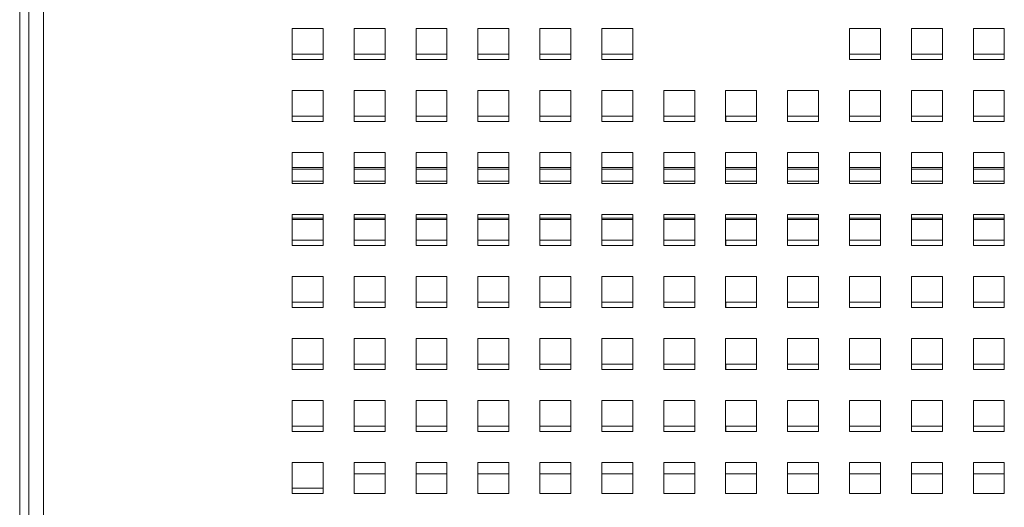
# Model space of a CAD drawing. Header units: inches. Extents: x 1 to 109, y 1 to 85.
# Tile 10 of 68: x 44.64 to 49.94, y 18.32 to 20.94. Entities that reach past the tile are written whole.
import ezdxf

# ---------------------------------------------------------------- set-up
doc = ezdxf.new("R2010")
doc.units = ezdxf.units.IN
doc.header["$MEASUREMENT"] = 0

msp = doc.modelspace()

# ---------------------------------------------------------------- linework, layer by layer
at = {"color": 7, "linetype": 'Continuous', "lineweight": 15, "ltscale": 5}
for p, q in [((44.6887, 24.3069), (44.6887, 11.0777)), ((44.7676, 24.2902), (44.7676, 11.0777)), ((44.6389, 23.3117), (44.6389, 18.2009)), ((46.1054, 20.8902), (46.1054, 20.7235)), ((46.2721, 20.8902), (46.1054, 20.8902)), ((46.2721, 20.7235), (46.2721, 20.8902)), ((46.4387, 20.8902), (46.4387, 20.7235)), ((46.6054, 20.8902), (46.4387, 20.8902)), ((46.6054, 20.7235), (46.6054, 20.8902)), ((46.9387, 20.8902), (46.7721, 20.8902)), ((46.7721, 20.8902), (46.7721, 20.7235)), ((46.9387, 20.7235), (46.9387, 20.8902)), ((47.1054, 20.8902), (47.1054, 20.7235)), ((47.2721, 20.8902), (47.1054, 20.8902)), ((47.2721, 20.7235), (47.2721, 20.8902)), ((47.6054, 20.8902), (47.4387, 20.8902)), ((47.4387, 20.8902), (47.4387, 20.7235)), ((47.6054, 20.7235), (47.6054, 20.8902)), ((47.9387, 20.8902), (47.7721, 20.8902)), ((47.7721, 20.8902), (47.7721, 20.7235)), ((47.9387, 20.7235), (47.9387, 20.8902)), ((49.2721, 20.8902), (49.1054, 20.8902)), ((49.1054, 20.8902), (49.1054, 20.7235)), ((49.2721, 20.7235), (49.2721, 20.8902)), ((49.6054, 20.8902), (49.4387, 20.8902)), ((49.4387, 20.8902), (49.4387, 20.7235)), ((49.6054, 20.7235), (49.6054, 20.8902)), ((49.9387, 20.8902), (49.7721, 20.8902)), ((49.7721, 20.8902), (49.7721, 20.7235)), ((49.9387, 20.7235), (49.9387, 20.8902)), ((46.1054, 20.7235), (46.2721, 20.7235)), ((46.2721, 20.7527), (46.1056, 20.7527)), ((46.1056, 20.7527), (46.1056, 20.7235)), ((46.4387, 20.7235), (46.6054, 20.7235)), ((46.6054, 20.7527), (46.4389, 20.7527)), ((46.4389, 20.7527), (46.4389, 20.7235)), ((46.7721, 20.7235), (46.9387, 20.7235)), ((46.9387, 20.7527), (46.7722, 20.7527)), ((46.7722, 20.7527), (46.7722, 20.7235)), ((47.1054, 20.7235), (47.2721, 20.7235)), ((47.2721, 20.7527), (47.1056, 20.7527)), ((47.1056, 20.7527), (47.1056, 20.7235)), ((47.4387, 20.7235), (47.6054, 20.7235)), ((47.6054, 20.7527), (47.4389, 20.7527)), ((47.4389, 20.7527), (47.4389, 20.7235)), ((47.7721, 20.7235), (47.9387, 20.7235)), ((47.9387, 20.7527), (47.7722, 20.7527)), ((47.7722, 20.7527), (47.7722, 20.7235)), ((49.1054, 20.7235), (49.2721, 20.7235)), ((49.2721, 20.7527), (49.1056, 20.7527)), ((49.1056, 20.7527), (49.1056, 20.7235)), ((49.4387, 20.7235), (49.6054, 20.7235)), ((49.6054, 20.7527), (49.4389, 20.7527)), ((49.4389, 20.7527), (49.4389, 20.7235)), ((49.7721, 20.7235), (49.9387, 20.7235)), ((49.9387, 20.7527), (49.7722, 20.7527)), ((49.7722, 20.7527), (49.7722, 20.7235)), ((46.1054, 20.5569), (46.1054, 20.3902)), ((46.2721, 20.5569), (46.1054, 20.5569)), ((46.2721, 20.3902), (46.2721, 20.5569)), ((46.4387, 20.5569), (46.4387, 20.3902)), ((46.6054, 20.5569), (46.4387, 20.5569)), ((46.6054, 20.3902), (46.6054, 20.5569)), ((46.9387, 20.5569), (46.7721, 20.5569)), ((46.7721, 20.5569), (46.7721, 20.3902)), ((46.9387, 20.3902), (46.9387, 20.5569)), ((47.1054, 20.5569), (47.1054, 20.3902)), ((47.2721, 20.5569), (47.1054, 20.5569)), ((47.2721, 20.3902), (47.2721, 20.5569)), ((47.6054, 20.5569), (47.4387, 20.5569)), ((47.4387, 20.5569), (47.4387, 20.3902)), ((47.6054, 20.3902), (47.6054, 20.5569)), ((47.9387, 20.5569), (47.7721, 20.5569)), ((47.7721, 20.5569), (47.7721, 20.3902)), ((47.9387, 20.3902), (47.9387, 20.5569)), ((48.2721, 20.5569), (48.1054, 20.5569)), ((48.1054, 20.5569), (48.1054, 20.3902)), ((48.2721, 20.3902), (48.2721, 20.5569)), ((48.6054, 20.5569), (48.4387, 20.5569)), ((48.4387, 20.5569), (48.4387, 20.3902)), ((48.6054, 20.3902), (48.6054, 20.5569)), ((48.9387, 20.5569), (48.7721, 20.5569)), ((48.7721, 20.5569), (48.7721, 20.3902)), ((48.9387, 20.3902), (48.9387, 20.5569)), ((49.2721, 20.5569), (49.1054, 20.5569)), ((49.1054, 20.5569), (49.1054, 20.3902)), ((49.2721, 20.3902), (49.2721, 20.5569)), ((49.6054, 20.5569), (49.4387, 20.5569)), ((49.4387, 20.5569), (49.4387, 20.3902)), ((49.6054, 20.3902), (49.6054, 20.5569)), ((49.9387, 20.5569), (49.7721, 20.5569)), ((49.7721, 20.5569), (49.7721, 20.3902)), ((49.9387, 20.3902), (49.9387, 20.5569)), ((46.2721, 20.4194), (46.1056, 20.4194)), ((46.1056, 20.4194), (46.1056, 20.3902)), ((46.6054, 20.4194), (46.4389, 20.4194)), ((46.4389, 20.4194), (46.4389, 20.3902)), ((46.9387, 20.4194), (46.7722, 20.4194)), ((46.7722, 20.4194), (46.7722, 20.3902)), ((47.2721, 20.4194), (47.1056, 20.4194)), ((47.1056, 20.4194), (47.1056, 20.3902)), ((47.6054, 20.4194), (47.4389, 20.4194)), ((47.4389, 20.4194), (47.4389, 20.3902)), ((47.9387, 20.4194), (47.7722, 20.4194)), ((47.7722, 20.4194), (47.7722, 20.3902)), ((48.2721, 20.4194), (48.1056, 20.4194)), ((48.1056, 20.4194), (48.1056, 20.3902)), ((48.6054, 20.4194), (48.4389, 20.4194)), ((48.4389, 20.4194), (48.4389, 20.3902)), ((48.9387, 20.4194), (48.7722, 20.4194)), ((48.7722, 20.4194), (48.7722, 20.3902)), ((49.2721, 20.4194), (49.1056, 20.4194)), ((49.1056, 20.4194), (49.1056, 20.3902)), ((49.6054, 20.4194), (49.4389, 20.4194)), ((49.4389, 20.4194), (49.4389, 20.3902)), ((49.9387, 20.4194), (49.7722, 20.4194)), ((49.7722, 20.4194), (49.7722, 20.3902)), ((46.1054, 20.3902), (46.2721, 20.3902)), ((46.4387, 20.3902), (46.6054, 20.3902)), ((46.7721, 20.3902), (46.9387, 20.3902)), ((47.1054, 20.3902), (47.2721, 20.3902)), ((47.4387, 20.3902), (47.6054, 20.3902)), ((47.7721, 20.3902), (47.9387, 20.3902)), ((48.1054, 20.3902), (48.2721, 20.3902)), ((48.4387, 20.3902), (48.6054, 20.3902)), ((48.7721, 20.3902), (48.9387, 20.3902)), ((49.1054, 20.3902), (49.2721, 20.3902)), ((49.4387, 20.3902), (49.6054, 20.3902)), ((49.7721, 20.3902), (49.9387, 20.3902)), ((46.2721, 20.2235), (46.1054, 20.2235)), ((46.1054, 20.2235), (46.1054, 20.0569)), ((46.2721, 20.0569), (46.2721, 20.2235)), ((46.4387, 20.2235), (46.4387, 20.0569)), ((46.6054, 20.2235), (46.4387, 20.2235)), ((46.6054, 20.0569), (46.6054, 20.2235)), ((46.9387, 20.2235), (46.7721, 20.2235)), ((46.7721, 20.2235), (46.7721, 20.0569)), ((46.9387, 20.0569), (46.9387, 20.2235)), ((47.1054, 20.2235), (47.1054, 20.0569)), ((47.2721, 20.2235), (47.1054, 20.2235)), ((47.2721, 20.0569), (47.2721, 20.2235)), ((47.6054, 20.2235), (47.4387, 20.2235)), ((47.4387, 20.2235), (47.4387, 20.0569)), ((47.6054, 20.0569), (47.6054, 20.2235)), ((47.9387, 20.2235), (47.7721, 20.2235)), ((47.7721, 20.2235), (47.7721, 20.0569)), ((47.9387, 20.0569), (47.9387, 20.2235)), ((48.2721, 20.2235), (48.1054, 20.2235)), ((48.1054, 20.2235), (48.1054, 20.0569)), ((48.2721, 20.0569), (48.2721, 20.2235)), ((48.6054, 20.2235), (48.4387, 20.2235)), ((48.4387, 20.2235), (48.4387, 20.0569)), ((48.6054, 20.0569), (48.6054, 20.2235)), ((48.9387, 20.2235), (48.7721, 20.2235)), ((48.7721, 20.2235), (48.7721, 20.0569)), ((48.9387, 20.0569), (48.9387, 20.2235)), ((49.2721, 20.2235), (49.1054, 20.2235)), ((49.1054, 20.2235), (49.1054, 20.0569)), ((49.2721, 20.0569), (49.2721, 20.2235)), ((49.6054, 20.2235), (49.4387, 20.2235)), ((49.4387, 20.2235), (49.4387, 20.0569)), ((49.6054, 20.0569), (49.6054, 20.2235)), ((49.9387, 20.2235), (49.7721, 20.2235)), ((49.7721, 20.2235), (49.7721, 20.0569)), ((49.9387, 20.0569), (49.9387, 20.2235)), ((46.2721, 20.1427), (46.1054, 20.1427)), ((46.6054, 20.1427), (46.4387, 20.1427)), ((46.9387, 20.1427), (46.7721, 20.1427)), ((47.2721, 20.1427), (47.1054, 20.1427)), ((47.6054, 20.1427), (47.4387, 20.1427)), ((47.9387, 20.1427), (47.7721, 20.1427)), ((48.2721, 20.1427), (48.1054, 20.1427)), ((48.6054, 20.1427), (48.4387, 20.1427)), ((48.9387, 20.1427), (48.7721, 20.1427)), ((49.2721, 20.1427), (49.1054, 20.1427)), ((49.6054, 20.1427), (49.4387, 20.1427)), ((49.9387, 20.1427), (49.7721, 20.1427)), ((46.1054, 20.0569), (46.2721, 20.0569)), ((46.4387, 20.0569), (46.6054, 20.0569)), ((46.7721, 20.0569), (46.9387, 20.0569)), ((47.1054, 20.0569), (47.2721, 20.0569)), ((47.4387, 20.0569), (47.6054, 20.0569)), ((47.7721, 20.0569), (47.9387, 20.0569)), ((48.1054, 20.0569), (48.2721, 20.0569)), ((48.4387, 20.0569), (48.6054, 20.0569)), ((48.7721, 20.0569), (48.9387, 20.0569)), ((49.1054, 20.0569), (49.2721, 20.0569)), ((49.4387, 20.0569), (49.6054, 20.0569)), ((49.7721, 20.0569), (49.9387, 20.0569)), ((46.2721, 19.8902), (46.1054, 19.8902)), ((46.1054, 19.8902), (46.1054, 19.7235)), ((46.2721, 19.7235), (46.2721, 19.8902)), ((46.4387, 19.8902), (46.4387, 19.7235)), ((46.6054, 19.8902), (46.4387, 19.8902)), ((46.6054, 19.7235), (46.6054, 19.8902)), ((46.9387, 19.8902), (46.7721, 19.8902)), ((46.7721, 19.8902), (46.7721, 19.7235)), ((46.9387, 19.7235), (46.9387, 19.8902)), ((47.1054, 19.8902), (47.1054, 19.7235)), ((47.2721, 19.8902), (47.1054, 19.8902)), ((47.2721, 19.7235), (47.2721, 19.8902)), ((47.6054, 19.8902), (47.4387, 19.8902)), ((47.4387, 19.8902), (47.4387, 19.7235)), ((47.6054, 19.7235), (47.6054, 19.8902)), ((47.9387, 19.8902), (47.7721, 19.8902)), ((47.7721, 19.8902), (47.7721, 19.7235)), ((47.9387, 19.7235), (47.9387, 19.8902)), ((48.2721, 19.8902), (48.1054, 19.8902)), ((48.1054, 19.8902), (48.1054, 19.7235)), ((48.2721, 19.7235), (48.2721, 19.8902)), ((48.6054, 19.8902), (48.4387, 19.8902)), ((48.4387, 19.8902), (48.4387, 19.7235)), ((48.6054, 19.7235), (48.6054, 19.8902)), ((48.9387, 19.8902), (48.7721, 19.8902)), ((48.7721, 19.8902), (48.7721, 19.7235)), ((48.9387, 19.7235), (48.9387, 19.8902)), ((49.2721, 19.8902), (49.1054, 19.8902)), ((49.1054, 19.8902), (49.1054, 19.7235)), ((49.2721, 19.7235), (49.2721, 19.8902)), ((49.6054, 19.8902), (49.4387, 19.8902)), ((49.4387, 19.8902), (49.4387, 19.7235)), ((49.6054, 19.7235), (49.6054, 19.8902)), ((49.9387, 19.8902), (49.7721, 19.8902)), ((49.7721, 19.8902), (49.7721, 19.7235)), ((49.9387, 19.7235), (49.9387, 19.8902)), ((46.1054, 19.8627), (46.2721, 19.8627)), ((46.4387, 19.8627), (46.6054, 19.8627)), ((46.7721, 19.8627), (46.9387, 19.8627)), ((47.1054, 19.8627), (47.2721, 19.8627)), ((47.4387, 19.8627), (47.6054, 19.8627)), ((47.7721, 19.8627), (47.9387, 19.8627)), ((48.1054, 19.8627), (48.2721, 19.8627)), ((48.4387, 19.8627), (48.6054, 19.8627)), ((48.7721, 19.8627), (48.9387, 19.8627)), ((49.1054, 19.8627), (49.2721, 19.8627)), ((49.4387, 19.8627), (49.6054, 19.8627)), ((49.7721, 19.8627), (49.9387, 19.8627)), ((46.1054, 19.7235), (46.2721, 19.7235)), ((46.2721, 19.7527), (46.1056, 19.7527)), ((46.1056, 19.7527), (46.1056, 19.7235)), ((46.4387, 19.7235), (46.6054, 19.7235)), ((46.6054, 19.7527), (46.4389, 19.7527)), ((46.4389, 19.7527), (46.4389, 19.7235)), ((46.7721, 19.7235), (46.9387, 19.7235)), ((46.9387, 19.7527), (46.7722, 19.7527)), ((46.7722, 19.7527), (46.7722, 19.7235)), ((47.1054, 19.7235), (47.2721, 19.7235)), ((47.2721, 19.7527), (47.1056, 19.7527)), ((47.1056, 19.7527), (47.1056, 19.7235)), ((47.4387, 19.7235), (47.6054, 19.7235)), ((47.6054, 19.7527), (47.4389, 19.7527)), ((47.4389, 19.7527), (47.4389, 19.7235)), ((47.7721, 19.7235), (47.9387, 19.7235)), ((47.9387, 19.7527), (47.7722, 19.7527)), ((47.7722, 19.7527), (47.7722, 19.7235)), ((48.1054, 19.7235), (48.2721, 19.7235)), ((48.2721, 19.7527), (48.1056, 19.7527)), ((48.1056, 19.7527), (48.1056, 19.7235)), ((48.4387, 19.7235), (48.6054, 19.7235)), ((48.6054, 19.7527), (48.4389, 19.7527)), ((48.4389, 19.7527), (48.4389, 19.7235)), ((48.7721, 19.7235), (48.9387, 19.7235)), ((48.9387, 19.7527), (48.7722, 19.7527)), ((48.7722, 19.7527), (48.7722, 19.7235)), ((49.1054, 19.7235), (49.2721, 19.7235)), ((49.2721, 19.7527), (49.1056, 19.7527)), ((49.1056, 19.7527), (49.1056, 19.7235)), ((49.4387, 19.7235), (49.6054, 19.7235)), ((49.6054, 19.7527), (49.4389, 19.7527)), ((49.4389, 19.7527), (49.4389, 19.7235)), ((49.7721, 19.7235), (49.9387, 19.7235)), ((49.9387, 19.7527), (49.7722, 19.7527)), ((49.7722, 19.7527), (49.7722, 19.7235)), ((46.2721, 19.5569), (46.1054, 19.5569)), ((46.1054, 19.5569), (46.1054, 19.3902)), ((46.2721, 19.3902), (46.2721, 19.5569)), ((46.4387, 19.5569), (46.4387, 19.3902)), ((46.6054, 19.5569), (46.4387, 19.5569)), ((46.6054, 19.3902), (46.6054, 19.5569)), ((46.9387, 19.5569), (46.7721, 19.5569)), ((46.7721, 19.5569), (46.7721, 19.3902)), ((46.9387, 19.3902), (46.9387, 19.5569)), ((47.1054, 19.5569), (47.1054, 19.3902)), ((47.2721, 19.5569), (47.1054, 19.5569)), ((47.2721, 19.3902), (47.2721, 19.5569)), ((47.6054, 19.5569), (47.4387, 19.5569)), ((47.4387, 19.5569), (47.4387, 19.3902)), ((47.6054, 19.3902), (47.6054, 19.5569)), ((47.9387, 19.5569), (47.7721, 19.5569)), ((47.7721, 19.5569), (47.7721, 19.3902)), ((47.9387, 19.3902), (47.9387, 19.5569)), ((48.2721, 19.5569), (48.1054, 19.5569)), ((48.1054, 19.5569), (48.1054, 19.3902)), ((48.2721, 19.3902), (48.2721, 19.5569)), ((48.6054, 19.5569), (48.4387, 19.5569)), ((48.4387, 19.5569), (48.4387, 19.3902)), ((48.6054, 19.3902), (48.6054, 19.5569)), ((48.9387, 19.5569), (48.7721, 19.5569)), ((48.7721, 19.5569), (48.7721, 19.3902)), ((48.9387, 19.3902), (48.9387, 19.5569)), ((49.2721, 19.5569), (49.1054, 19.5569)), ((49.1054, 19.5569), (49.1054, 19.3902)), ((49.2721, 19.3902), (49.2721, 19.5569)), ((49.6054, 19.5569), (49.4387, 19.5569)), ((49.4387, 19.5569), (49.4387, 19.3902)), ((49.6054, 19.3902), (49.6054, 19.5569)), ((49.9387, 19.5569), (49.7721, 19.5569)), ((49.7721, 19.5569), (49.7721, 19.3902)), ((49.9387, 19.3902), (49.9387, 19.5569)), ((46.2721, 19.4194), (46.1056, 19.4194)), ((46.1056, 19.4194), (46.1056, 19.3902)), ((46.6054, 19.4194), (46.4389, 19.4194)), ((46.4389, 19.4194), (46.4389, 19.3902)), ((46.9387, 19.4194), (46.7722, 19.4194)), ((46.7722, 19.4194), (46.7722, 19.3902)), ((47.2721, 19.4194), (47.1056, 19.4194)), ((47.1056, 19.4194), (47.1056, 19.3902)), ((47.6054, 19.4194), (47.4389, 19.4194)), ((47.4389, 19.4194), (47.4389, 19.3902)), ((47.9387, 19.4194), (47.7722, 19.4194)), ((47.7722, 19.4194), (47.7722, 19.3902)), ((48.2721, 19.4194), (48.1056, 19.4194)), ((48.1056, 19.4194), (48.1056, 19.3902)), ((48.6054, 19.4194), (48.4389, 19.4194)), ((48.4389, 19.4194), (48.4389, 19.3902)), ((48.9387, 19.4194), (48.7722, 19.4194)), ((48.7722, 19.4194), (48.7722, 19.3902)), ((49.2721, 19.4194), (49.1056, 19.4194)), ((49.1056, 19.4194), (49.1056, 19.3902)), ((49.6054, 19.4194), (49.4389, 19.4194)), ((49.4389, 19.4194), (49.4389, 19.3902)), ((49.9387, 19.4194), (49.7722, 19.4194)), ((49.7722, 19.4194), (49.7722, 19.3902)), ((46.1054, 19.3902), (46.2721, 19.3902)), ((46.4387, 19.3902), (46.6054, 19.3902)), ((46.7721, 19.3902), (46.9387, 19.3902)), ((47.1054, 19.3902), (47.2721, 19.3902)), ((47.4387, 19.3902), (47.6054, 19.3902)), ((47.7721, 19.3902), (47.9387, 19.3902)), ((48.1054, 19.3902), (48.2721, 19.3902)), ((48.4387, 19.3902), (48.6054, 19.3902)), ((48.7721, 19.3902), (48.9387, 19.3902)), ((49.1054, 19.3902), (49.2721, 19.3902)), ((49.4387, 19.3902), (49.6054, 19.3902)), ((49.7721, 19.3902), (49.9387, 19.3902)), ((46.2721, 19.2235), (46.1054, 19.2235)), ((46.1054, 19.2235), (46.1054, 19.0569)), ((46.2721, 19.0569), (46.2721, 19.2235)), ((46.4387, 19.2235), (46.4387, 19.0569)), ((46.6054, 19.2235), (46.4387, 19.2235)), ((46.6054, 19.0569), (46.6054, 19.2235)), ((46.9387, 19.2235), (46.7721, 19.2235)), ((46.7721, 19.2235), (46.7721, 19.0569)), ((46.9387, 19.0569), (46.9387, 19.2235)), ((47.1054, 19.2235), (47.1054, 19.0569)), ((47.2721, 19.2235), (47.1054, 19.2235)), ((47.2721, 19.0569), (47.2721, 19.2235)), ((47.6054, 19.2235), (47.4387, 19.2235)), ((47.4387, 19.2235), (47.4387, 19.0569)), ((47.6054, 19.0569), (47.6054, 19.2235)), ((47.9387, 19.2235), (47.7721, 19.2235)), ((47.7721, 19.2235), (47.7721, 19.0569)), ((47.9387, 19.0569), (47.9387, 19.2235)), ((48.2721, 19.2235), (48.1054, 19.2235)), ((48.1054, 19.2235), (48.1054, 19.0569)), ((48.2721, 19.0569), (48.2721, 19.2235)), ((48.6054, 19.2235), (48.4387, 19.2235)), ((48.4387, 19.2235), (48.4387, 19.0569)), ((48.6054, 19.0569), (48.6054, 19.2235)), ((48.9387, 19.2235), (48.7721, 19.2235)), ((48.7721, 19.2235), (48.7721, 19.0569)), ((48.9387, 19.0569), (48.9387, 19.2235)), ((49.2721, 19.2235), (49.1054, 19.2235)), ((49.1054, 19.2235), (49.1054, 19.0569)), ((49.2721, 19.0569), (49.2721, 19.2235)), ((49.6054, 19.2235), (49.4387, 19.2235)), ((49.4387, 19.2235), (49.4387, 19.0569)), ((49.6054, 19.0569), (49.6054, 19.2235)), ((49.9387, 19.2235), (49.7721, 19.2235)), ((49.7721, 19.2235), (49.7721, 19.0569)), ((49.9387, 19.0569), (49.9387, 19.2235)), ((46.2721, 19.086), (46.1056, 19.086)), ((46.1056, 19.086), (46.1056, 19.0569)), ((46.6054, 19.086), (46.4389, 19.086)), ((46.4389, 19.086), (46.4389, 19.0569)), ((46.9387, 19.086), (46.7722, 19.086)), ((46.7722, 19.086), (46.7722, 19.0569)), ((47.2721, 19.086), (47.1056, 19.086)), ((47.1056, 19.086), (47.1056, 19.0569)), ((47.6054, 19.086), (47.4389, 19.086)), ((47.4389, 19.086), (47.4389, 19.0569)), ((47.9387, 19.086), (47.7722, 19.086)), ((47.7722, 19.086), (47.7722, 19.0569)), ((48.2721, 19.086), (48.1056, 19.086)), ((48.1056, 19.086), (48.1056, 19.0569)), ((48.6054, 19.086), (48.4389, 19.086)), ((48.4389, 19.086), (48.4389, 19.0569)), ((48.9387, 19.086), (48.7722, 19.086)), ((48.7722, 19.086), (48.7722, 19.0569)), ((49.2721, 19.086), (49.1056, 19.086)), ((49.1056, 19.086), (49.1056, 19.0569)), ((49.6054, 19.086), (49.4389, 19.086)), ((49.4389, 19.086), (49.4389, 19.0569)), ((49.9387, 19.086), (49.7722, 19.086)), ((49.7722, 19.086), (49.7722, 19.0569)), ((46.1054, 19.0569), (46.2721, 19.0569)), ((46.4387, 19.0569), (46.6054, 19.0569)), ((46.7721, 19.0569), (46.9387, 19.0569)), ((47.1054, 19.0569), (47.2721, 19.0569)), ((47.4387, 19.0569), (47.6054, 19.0569)), ((47.7721, 19.0569), (47.9387, 19.0569)), ((48.1054, 19.0569), (48.2721, 19.0569)), ((48.4387, 19.0569), (48.6054, 19.0569)), ((48.7721, 19.0569), (48.9387, 19.0569)), ((49.1054, 19.0569), (49.2721, 19.0569)), ((49.4387, 19.0569), (49.6054, 19.0569)), ((49.7721, 19.0569), (49.9387, 19.0569)), ((46.2721, 18.8902), (46.1054, 18.8902)), ((46.1054, 18.8902), (46.1054, 18.7235)), ((46.2721, 18.7235), (46.2721, 18.8902)), ((46.4387, 18.8902), (46.4387, 18.7235)), ((46.6054, 18.8902), (46.4387, 18.8902)), ((46.6054, 18.7235), (46.6054, 18.8902)), ((46.9387, 18.8902), (46.7721, 18.8902)), ((46.7721, 18.8902), (46.7721, 18.7235)), ((46.9387, 18.7235), (46.9387, 18.8902)), ((47.1054, 18.8902), (47.1054, 18.7235)), ((47.2721, 18.8902), (47.1054, 18.8902)), ((47.2721, 18.7235), (47.2721, 18.8902)), ((47.6054, 18.8902), (47.4387, 18.8902)), ((47.4387, 18.8902), (47.4387, 18.7235)), ((47.6054, 18.7235), (47.6054, 18.8902)), ((47.9387, 18.8902), (47.7721, 18.8902)), ((47.7721, 18.8902), (47.7721, 18.7235)), ((47.9387, 18.7235), (47.9387, 18.8902)), ((48.2721, 18.8902), (48.1054, 18.8902)), ((48.1054, 18.8902), (48.1054, 18.7235)), ((48.2721, 18.7235), (48.2721, 18.8902)), ((48.6054, 18.8902), (48.4387, 18.8902)), ((48.4387, 18.8902), (48.4387, 18.7235)), ((48.6054, 18.7235), (48.6054, 18.8902)), ((48.9387, 18.8902), (48.7721, 18.8902)), ((48.7721, 18.8902), (48.7721, 18.7235)), ((48.9387, 18.7235), (48.9387, 18.8902)), ((49.2721, 18.8902), (49.1054, 18.8902)), ((49.1054, 18.8902), (49.1054, 18.7235)), ((49.2721, 18.7235), (49.2721, 18.8902)), ((49.6054, 18.8902), (49.4387, 18.8902)), ((49.4387, 18.8902), (49.4387, 18.7235)), ((49.6054, 18.7235), (49.6054, 18.8902)), ((49.9387, 18.8902), (49.7721, 18.8902)), ((49.7721, 18.8902), (49.7721, 18.7235)), ((49.9387, 18.7235), (49.9387, 18.8902)), ((46.1054, 18.7235), (46.2721, 18.7235)), ((46.2721, 18.7527), (46.1056, 18.7527)), ((46.1056, 18.7527), (46.1056, 18.7235)), ((46.4387, 18.7235), (46.6054, 18.7235)), ((46.6054, 18.7527), (46.4389, 18.7527)), ((46.4389, 18.7527), (46.4389, 18.7235)), ((46.7721, 18.7235), (46.9387, 18.7235)), ((46.9387, 18.7527), (46.7722, 18.7527)), ((46.7722, 18.7527), (46.7722, 18.7235)), ((47.1054, 18.7235), (47.2721, 18.7235)), ((47.2721, 18.7527), (47.1056, 18.7527)), ((47.1056, 18.7527), (47.1056, 18.7235)), ((47.4387, 18.7235), (47.6054, 18.7235)), ((47.6054, 18.7527), (47.4389, 18.7527)), ((47.4389, 18.7527), (47.4389, 18.7235)), ((47.7721, 18.7235), (47.9387, 18.7235)), ((47.9387, 18.7527), (47.7722, 18.7527)), ((47.7722, 18.7527), (47.7722, 18.7235)), ((48.1054, 18.7235), (48.2721, 18.7235)), ((48.2721, 18.7527), (48.1056, 18.7527)), ((48.1056, 18.7527), (48.1056, 18.7235)), ((48.4387, 18.7235), (48.6054, 18.7235)), ((48.6054, 18.7527), (48.4389, 18.7527)), ((48.4389, 18.7527), (48.4389, 18.7235)), ((48.7721, 18.7235), (48.9387, 18.7235)), ((48.9387, 18.7527), (48.7722, 18.7527)), ((48.7722, 18.7527), (48.7722, 18.7235)), ((49.1054, 18.7235), (49.2721, 18.7235)), ((49.2721, 18.7527), (49.1056, 18.7527)), ((49.1056, 18.7527), (49.1056, 18.7235)), ((49.4387, 18.7235), (49.6054, 18.7235)), ((49.6054, 18.7527), (49.4389, 18.7527)), ((49.4389, 18.7527), (49.4389, 18.7235)), ((49.7721, 18.7235), (49.9387, 18.7235)), ((49.9387, 18.7527), (49.7722, 18.7527)), ((49.7722, 18.7527), (49.7722, 18.7235)), ((46.2721, 18.5569), (46.1054, 18.5569)), ((46.1054, 18.5569), (46.1054, 18.3902)), ((46.2721, 18.3902), (46.2721, 18.5569)), ((46.4387, 18.5569), (46.4387, 18.3902)), ((46.6054, 18.5569), (46.4387, 18.5569)), ((46.6054, 18.3902), (46.6054, 18.5569)), ((46.9387, 18.5569), (46.7721, 18.5569)), ((46.7721, 18.5569), (46.7721, 18.3902)), ((46.9387, 18.3902), (46.9387, 18.5569)), ((47.1054, 18.5569), (47.1054, 18.3902)), ((47.2721, 18.5569), (47.1054, 18.5569)), ((47.2721, 18.3902), (47.2721, 18.5569)), ((47.6054, 18.5569), (47.4387, 18.5569)), ((47.4387, 18.5569), (47.4387, 18.3902)), ((47.6054, 18.3902), (47.6054, 18.5569)), ((47.9387, 18.5569), (47.7721, 18.5569)), ((47.7721, 18.5569), (47.7721, 18.3902)), ((47.9387, 18.3902), (47.9387, 18.5569)), ((48.2721, 18.5569), (48.1054, 18.5569)), ((48.1054, 18.5569), (48.1054, 18.3902)), ((48.2721, 18.3902), (48.2721, 18.5569)), ((48.6054, 18.5569), (48.4387, 18.5569)), ((48.4387, 18.5569), (48.4387, 18.3902)), ((48.6054, 18.3902), (48.6054, 18.5569)), ((48.9387, 18.5569), (48.7721, 18.5569)), ((48.7721, 18.5569), (48.7721, 18.3902)), ((48.9387, 18.3902), (48.9387, 18.5569)), ((49.2721, 18.5569), (49.1054, 18.5569)), ((49.1054, 18.5569), (49.1054, 18.3902)), ((49.2721, 18.3902), (49.2721, 18.5569)), ((49.6054, 18.5569), (49.4387, 18.5569)), ((49.4387, 18.5569), (49.4387, 18.3902)), ((49.6054, 18.3902), (49.6054, 18.5569)), ((49.9387, 18.5569), (49.7721, 18.5569)), ((49.7721, 18.5569), (49.7721, 18.3902)), ((49.9387, 18.3902), (49.9387, 18.5569)), ((46.6054, 18.496), (46.4387, 18.496)), ((46.9387, 18.496), (46.7721, 18.496)), ((47.2721, 18.496), (47.1054, 18.496)), ((47.6054, 18.496), (47.4387, 18.496)), ((47.9387, 18.496), (47.7721, 18.496)), ((48.2721, 18.496), (48.1054, 18.496)), ((48.6054, 18.496), (48.4387, 18.496)), ((48.9387, 18.496), (48.7721, 18.496)), ((49.2721, 18.496), (49.1054, 18.496)), ((49.6054, 18.496), (49.4387, 18.496)), ((49.9387, 18.496), (49.7721, 18.496)), ((46.2721, 18.4194), (46.1056, 18.4194)), ((46.1056, 18.4194), (46.1056, 18.3902)), ((46.1054, 18.3902), (46.2721, 18.3902)), ((46.4387, 18.3902), (46.6054, 18.3902)), ((46.7721, 18.3902), (46.9387, 18.3902)), ((47.1054, 18.3902), (47.2721, 18.3902)), ((47.4387, 18.3902), (47.6054, 18.3902)), ((47.7721, 18.3902), (47.9387, 18.3902)), ((48.1054, 18.3902), (48.2721, 18.3902)), ((48.4387, 18.3902), (48.6054, 18.3902)), ((48.7721, 18.3902), (48.9387, 18.3902)), ((49.1054, 18.3902), (49.2721, 18.3902)), ((49.4387, 18.3902), (49.6054, 18.3902)), ((49.7721, 18.3902), (49.9387, 18.3902))]:
    msp.add_line(p, q, dxfattribs=at)
at = {"color": 8, "linetype": 'Continuous', "lineweight": 15, "ltscale": 5}
for p, q in [((46.2721, 20.1344), (46.1054, 20.1344)), ((46.6054, 20.1344), (46.4387, 20.1344)), ((46.9387, 20.1344), (46.7721, 20.1344)), ((47.2721, 20.1344), (47.1054, 20.1344)), ((47.6054, 20.1344), (47.4387, 20.1344)), ((47.9387, 20.1344), (47.7721, 20.1344)), ((48.2721, 20.1344), (48.1054, 20.1344)), ((48.6054, 20.1344), (48.4387, 20.1344)), ((48.9387, 20.1344), (48.7721, 20.1344)), ((49.2721, 20.1344), (49.1054, 20.1344)), ((49.6054, 20.1344), (49.4387, 20.1344)), ((49.9387, 20.1344), (49.7721, 20.1344)), ((46.2721, 20.0688), (46.1054, 20.0688)), ((46.6054, 20.0688), (46.4387, 20.0688)), ((46.9387, 20.0688), (46.7721, 20.0688)), ((47.2721, 20.0688), (47.1054, 20.0688)), ((47.6054, 20.0688), (47.4387, 20.0688)), ((47.9387, 20.0688), (47.7721, 20.0688)), ((48.2721, 20.0688), (48.1054, 20.0688)), ((48.6054, 20.0688), (48.4387, 20.0688)), ((48.9387, 20.0688), (48.7721, 20.0688)), ((49.2721, 20.0688), (49.1054, 20.0688)), ((49.6054, 20.0688), (49.4387, 20.0688)), ((49.9387, 20.0688), (49.7721, 20.0688)), ((46.1054, 19.871), (46.2721, 19.871)), ((46.4387, 19.871), (46.6054, 19.871)), ((46.7721, 19.871), (46.9387, 19.871)), ((47.1054, 19.871), (47.2721, 19.871)), ((47.4387, 19.871), (47.6054, 19.871)), ((47.7721, 19.871), (47.9387, 19.871)), ((48.1054, 19.871), (48.2721, 19.871)), ((48.4387, 19.871), (48.6054, 19.871)), ((48.7721, 19.871), (48.9387, 19.871)), ((49.1054, 19.871), (49.2721, 19.871)), ((49.4387, 19.871), (49.6054, 19.871)), ((49.7721, 19.871), (49.9387, 19.871))]:
    msp.add_line(p, q, dxfattribs=at)

doc.saveas('drawing.dxf')
